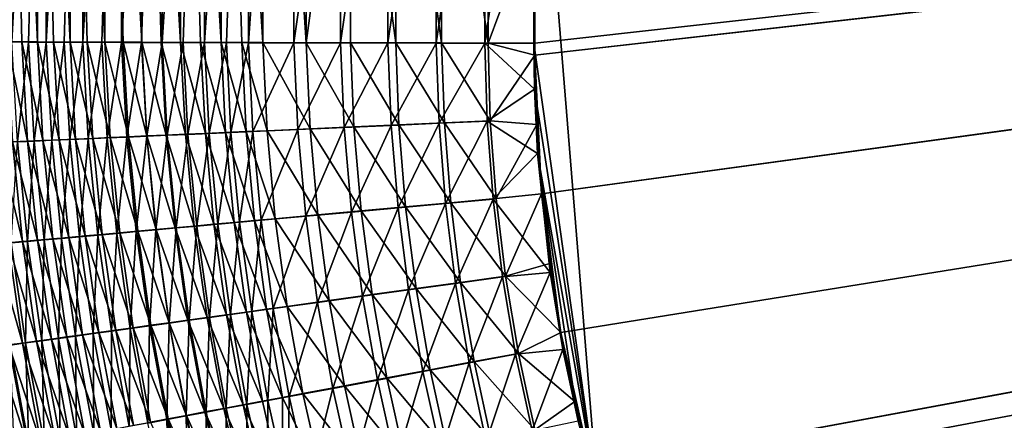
# Model space of a CAD drawing. Header units: metres. Extents: x -901 to 901, y -486 to 401.
# Tile 76 of 256: x -607 to -522, y -121 to -86. Entities that reach past the tile are written whole.
import ezdxf

# ---------------------------------------------------------------- set-up
doc = ezdxf.new("R2010")
doc.units = ezdxf.units.M

msp = doc.modelspace()

# ---------------------------------------------------------------- linework, layer by layer
at = {"layer": 'top0'}
for points in [[(-607.605164, -31.580099, -467.602478), (-607.638245, -88.361198, -467.536865), (-606.356995, -88.366364, -469.088135)], [(-604.991516, -31.580099, -470.660675), (-607.605164, -31.580099, -467.602478), (-605.02417, -88.37149, -470.595337)], [(-605.02417, -88.37149, -470.595337), (-607.605164, -31.580099, -467.602478), (-606.356995, -88.366364, -469.088135)], [(-604.248535, -31.580099, -475.706512), (-605.7854, -88.378922, -474.155121), (-607.237732, -88.373589, -472.62027)], [(-604.248535, -31.580099, -475.706512), (-607.237732, -88.373589, -472.62027), (-607.205383, -31.580099, -472.685181)], [(-604.282104, -88.384193, -475.640198), (-605.7854, -88.378922, -474.155121), (-604.248535, -31.580099, -475.706512)], [(-603.641357, -88.376564, -472.056763), (-604.991516, -31.580099, -470.660675), (-605.02417, -88.37149, -470.595337)], [(-602.177734, -31.580099, -473.535858), (-604.991516, -31.580099, -470.660675), (-602.210022, -88.381584, -473.470764)], [(-604.991516, -31.580099, -470.660675), (-603.641357, -88.376564, -472.056763), (-602.210022, -88.381584, -473.470764)], [(-601.096252, -31.580099, -478.520477), (-602.729614, -88.389412, -477.07373), (-604.282104, -88.384193, -475.640198)], [(-601.096252, -31.580099, -478.520477), (-604.282104, -88.384193, -475.640198), (-604.248535, -31.580099, -475.706512)], [(-601.129761, -88.394554, -478.454132), (-602.729614, -88.389412, -477.07373), (-601.096252, -31.580099, -478.520477)], [(-602.177734, -31.580099, -473.535858), (-602.210022, -88.381584, -473.470764), (-600.731873, -88.386551, -474.835693)], [(-599.176697, -31.580099, -476.214966), (-602.177734, -31.580099, -473.535858), (-599.208496, -88.391449, -476.150055)], [(-599.208496, -88.391449, -476.150055), (-602.177734, -31.580099, -473.535858), (-600.731873, -88.386551, -474.835693)], [(-597.762512, -31.580099, -481.11496), (-599.484192, -88.399628, -479.779846), (-601.129761, -88.394554, -478.454132)], [(-597.762512, -31.580099, -481.11496), (-601.129761, -88.394554, -478.454132), (-601.096252, -31.580099, -478.520477)], [(-597.794922, -88.404617, -481.049316), (-599.484192, -88.399628, -479.779846), (-597.762512, -31.580099, -481.11496)], [(-597.641724, -88.396278, -477.412292), (-599.176697, -31.580099, -476.214966), (-599.208496, -88.391449, -476.150055)], [(-596.002014, -31.580099, -478.685822), (-599.176697, -31.580099, -476.214966), (-596.033325, -88.401031, -478.621033)], [(-599.176697, -31.580099, -476.214966), (-597.641724, -88.396278, -477.412292), (-596.033325, -88.401031, -478.621033)], [(-594.262329, -31.580099, -483.478607), (-596.063843, -88.409531, -482.261169), (-597.794922, -88.404617, -481.049316)], [(-594.262329, -31.580099, -483.478607), (-597.794922, -88.404617, -481.049316), (-597.762512, -31.580099, -481.11496)], [(-594.292908, -88.414345, -483.41394), (-596.063843, -88.409531, -482.261169), (-594.262329, -31.580099, -483.478607)], [(-596.002014, -31.580099, -478.685822), (-596.033325, -88.401031, -478.621033), (-594.385071, -88.405708, -479.774872)], [(-592.668152, -31.580099, -480.937225), (-596.002014, -31.580099, -478.685822), (-592.698853, -88.410294, -480.872498)], [(-592.698853, -88.410294, -480.872498), (-596.002014, -31.580099, -478.685822), (-594.385071, -88.405708, -479.774872)], [(-590.610901, -31.580099, -485.601166), (-592.484131, -88.419067, -484.506409), (-594.292908, -88.414345, -483.41394)], [(-590.610901, -31.580099, -485.601166), (-594.292908, -88.414345, -483.41394), (-594.262329, -31.580099, -483.478607)], [(-590.976624, -88.414787, -481.912659), (-592.668152, -31.580099, -480.937225), (-592.698853, -88.410294, -480.872498)], [(-589.190125, -31.580099, -482.958923), (-592.668152, -31.580099, -480.937225), (-589.220337, -88.419182, -482.894196)], [(-592.668152, -31.580099, -480.937225), (-590.976624, -88.414787, -481.912659), (-589.220337, -88.419182, -482.894196)], [(-590.639526, -88.423683, -485.537262), (-592.484131, -88.419067, -484.506409), (-590.610901, -31.580099, -485.601166)], [(-588.76123, -88.428192, -486.505371), (-590.639526, -88.423683, -485.537262), (-586.824097, -31.580099, -487.473389)], [(-586.824097, -31.580099, -487.473389), (-590.639526, -88.423683, -485.537262), (-590.610901, -31.580099, -485.601166)], [(-589.190125, -31.580099, -482.958923), (-589.220337, -88.419182, -482.894196), (-587.431885, -88.423477, -483.815979)], [(-585.583801, -31.580099, -484.74176), (-589.190125, -31.580099, -482.958923), (-585.613464, -88.427666, -484.676941)], [(-585.613464, -88.427666, -484.676941), (-589.190125, -31.580099, -482.958923), (-587.431885, -88.423477, -483.815979)], [(-586.851379, -88.432594, -487.409637), (-588.76123, -88.428192, -486.505371), (-586.824097, -31.580099, -487.473389)], [(-582.945679, -88.44104, -489.022522), (-586.851379, -88.432594, -487.409637), (-582.91864, -31.580099, -489.086731)], [(-586.851379, -88.432594, -487.409637), (-586.824097, -31.580099, -487.473389), (-582.91864, -31.580099, -489.086731)], [(-581.894714, -88.435707, -486.212646), (-585.583801, -31.580099, -484.74176), (-585.613464, -88.427666, -484.676941)], [(-581.865662, -31.580099, -486.277618), (-585.583801, -31.580099, -484.74176), (-581.894714, -88.435707, -486.212646)], [(-582.945679, -88.44104, -489.022522), (-582.91864, -31.580099, -489.086731), (-578.919067, -60.014584, -490.417419)], [(-578.05957, -60.011723, -487.543182), (-581.865662, -31.580099, -486.277618), (-581.894714, -88.435707, -486.212646)], [(-562.22406, -89.514771, -489.979797), (-63.426933, -32.935684, -500.495117), (-562.227051, -88.468025, -489.982208)], [(-63.426933, -32.935684, -500.495117), (-562.218018, -77.659088, -490.005096), (-562.227051, -88.468025, -489.982208)], [(-63.378803, -33.209328, -500.495422), (-63.426933, -32.935684, -500.495117), (-562.22406, -89.514771, -489.979797)], [(-63.320282, -33.791721, -503.495331), (-556.825012, -127.259506, -492.974121), (-562.270081, -60.027832, -493.031525)], [(-561.627441, -101.444756, -489.961151), (-63.378803, -33.209328, -500.495422), (-562.22406, -89.514771, -489.979797)], [(-63.32428, -33.484169, -500.495697), (-63.378803, -33.209328, -500.495422), (-561.627441, -101.444756, -489.961151)], [(-559.98407, -113.37619, -489.958313), (-63.32428, -33.484169, -500.495697), (-561.627441, -101.444756, -489.961151)], [(-63.32428, -33.484169, -500.495697), (-559.98407, -113.37619, -489.958313), (-557.308044, -125.167229, -489.971375)], [(-63.263184, -33.760246, -500.495972), (-63.32428, -33.484169, -500.495697), (-557.308044, -125.167229, -489.971375)], [(-63.263184, -33.760246, -500.495972), (-557.308044, -125.167229, -489.971375), (-553.594482, -136.830185, -490.000427)], [(-520.393921, -188.45813, -493.390167), (-556.825012, -127.259506, -492.974121), (-63.320282, -33.791721, -503.495331)], [(-63.258526, -33.780186, -500.496002), (-63.263184, -33.760246, -500.495972), (-553.594482, -136.830185, -490.000427)], [(-63.258526, -33.780186, -500.496002), (-553.594482, -136.830185, -490.000427), (-518.588135, -190.194061, -490.413635)], [(-578.940186, -88.448975, -490.368622), (-582.945679, -88.44104, -489.022522), (-578.919067, -60.014584, -490.417419)], [(-581.894714, -88.435707, -486.212646), (-578.080933, -88.443268, -487.494324), (-578.05957, -60.011723, -487.543182)], [(-578.940186, -88.448975, -490.368622), (-578.919067, -60.014584, -490.417419), (-574.828064, -60.018299, -491.49054)], [(-574.853149, -88.456375, -491.441833), (-578.940186, -88.448975, -490.368622), (-574.828064, -60.018299, -491.49054)], [(-578.080933, -88.443268, -487.494324), (-574.189453, -88.45031, -488.516174), (-578.05957, -60.011723, -487.543182)], [(-578.05957, -60.011723, -487.543182), (-574.189453, -88.45031, -488.516174), (-574.164368, -60.015263, -488.564941)], [(-574.853149, -88.456375, -491.441833), (-574.828064, -60.018299, -491.49054), (-570.674622, -60.021729, -492.285919)], [(-570.703064, -88.463188, -492.237244), (-574.853149, -88.456375, -491.441833), (-570.674622, -60.021729, -492.285919)], [(-574.189453, -88.45031, -488.516174), (-570.237976, -88.456802, -489.273529), (-574.164368, -60.015263, -488.564941)], [(-574.164368, -60.015263, -488.564941), (-570.237976, -88.456802, -489.273529), (-570.209656, -60.018528, -489.322266)], [(-570.703064, -88.463188, -492.237244), (-570.674622, -60.021729, -492.285919), (-566.481079, -60.024849, -492.800598)], [(-566.50885, -88.469406, -492.751251), (-570.703064, -88.463188, -492.237244), (-566.481079, -60.024849, -492.800598)], [(-570.237976, -88.456802, -489.273529), (-566.244446, -88.462715, -489.762939), (-570.209656, -60.018528, -489.322266)], [(-566.244446, -88.462715, -489.762939), (-566.216858, -60.0215, -489.812286), (-570.209656, -60.018528, -489.322266)], [(-566.50885, -88.469406, -492.751251), (-566.481079, -60.024849, -492.800598), (-562.270081, -60.027832, -493.031525)], [(-562.28949, -88.474983, -492.981537), (-566.50885, -88.469406, -492.751251), (-562.270081, -60.027832, -493.031525)], [(-562.218018, -77.659088, -490.005096), (-566.216858, -60.0215, -489.812286), (-566.244446, -88.462715, -489.762939)], [(-556.825012, -127.259506, -492.974121), (-562.28949, -88.474983, -492.981537), (-562.270081, -60.027832, -493.031525)], [(-562.227051, -88.468025, -489.982208), (-562.218018, -77.659088, -490.005096), (-566.244446, -88.462715, -489.762939)], [(-605.877991, -96.905945, -469.39093), (-606.356995, -88.366364, -469.088135), (-607.638245, -88.361198, -467.536865)], [(-605.877991, -96.905945, -469.39093), (-607.638245, -88.361198, -467.536865), (-607.15863, -96.961075, -467.859894)], [(-606.743469, -96.959625, -472.918091), (-607.237732, -88.373589, -472.62027), (-605.7854, -88.378922, -474.155121)], [(-606.743469, -96.959625, -472.918091), (-605.7854, -88.378922, -474.155121), (-605.294189, -96.896957, -474.431458)], [(-604.546936, -96.848549, -470.877991), (-606.356995, -88.366364, -469.088135), (-605.877991, -96.905945, -469.39093)], [(-604.546936, -96.848549, -470.877991), (-605.02417, -88.37149, -470.595337), (-606.356995, -88.366364, -469.088135)], [(-605.294189, -96.896957, -474.431458), (-605.7854, -88.378922, -474.155121), (-604.282104, -88.384193, -475.640198)], [(-605.294189, -96.896957, -474.431458), (-604.282104, -88.384193, -475.640198), (-603.79541, -96.832031, -475.894897)], [(-603.167114, -96.788933, -472.318939), (-605.02417, -88.37149, -470.595337), (-604.546936, -96.848549, -470.877991)], [(-603.167114, -96.788933, -472.318939), (-603.641357, -88.376564, -472.056763), (-605.02417, -88.37149, -470.595337)], [(-603.79541, -96.832031, -475.894897), (-604.282104, -88.384193, -475.640198), (-602.729614, -88.389412, -477.07373)], [(-603.79541, -96.832031, -475.894897), (-602.729614, -88.389412, -477.07373), (-602.248901, -96.764931, -477.307037)], [(-601.740051, -96.72718, -473.712372), (-603.641357, -88.376564, -472.056763), (-603.167114, -96.788933, -472.318939)], [(-601.740051, -96.72718, -473.712372), (-602.210022, -88.381584, -473.470764), (-603.641357, -88.376564, -472.056763)], [(-602.248901, -96.764931, -477.307037), (-602.729614, -88.389412, -477.07373), (-601.129761, -88.394554, -478.454132)], [(-602.248901, -96.764931, -477.307037), (-601.129761, -88.394554, -478.454132), (-600.656311, -96.695732, -478.666443)], [(-600.267456, -96.663353, -475.056946), (-602.210022, -88.381584, -473.470764), (-601.740051, -96.72718, -473.712372)], [(-600.267456, -96.663353, -475.056946), (-600.731873, -88.386551, -474.835693), (-602.210022, -88.381584, -473.470764)], [(-600.656311, -96.695732, -478.666443), (-601.129761, -88.394554, -478.454132), (-599.484192, -88.399628, -479.779846)], [(-598.75116, -96.597527, -476.351318), (-600.731873, -88.386551, -474.835693), (-600.267456, -96.663353, -475.056946)], [(-598.75116, -96.597527, -476.351318), (-599.208496, -88.391449, -476.150055), (-600.731873, -88.386551, -474.835693)], [(-600.656311, -96.695732, -478.666443), (-599.484192, -88.399628, -479.779846), (-599.019592, -96.624504, -479.971741)], [(-599.019592, -96.624504, -479.971741), (-599.484192, -88.399628, -479.779846), (-597.794922, -88.404617, -481.049316)], [(-597.192749, -96.529778, -477.594177), (-599.208496, -88.391449, -476.150055), (-598.75116, -96.597527, -476.351318)], [(-597.192749, -96.529778, -477.594177), (-597.641724, -88.396278, -477.412292), (-599.208496, -88.391449, -476.150055)], [(-599.019592, -96.624504, -479.971741), (-597.794922, -88.404617, -481.049316), (-597.340454, -96.551323, -481.221558)], [(-597.340454, -96.551323, -481.221558), (-597.794922, -88.404617, -481.049316), (-596.063843, -88.409531, -482.261169)], [(-595.593933, -96.460167, -478.78421), (-597.641724, -88.396278, -477.412292), (-597.192749, -96.529778, -477.594177)], [(-596.033325, -88.401031, -478.621033), (-597.641724, -88.396278, -477.412292), (-595.593933, -96.460167, -478.78421)], [(-597.340454, -96.551323, -481.221558), (-596.063843, -88.409531, -482.261169), (-595.620728, -96.476257, -482.414459)], [(-595.620728, -96.476257, -482.414459), (-596.063843, -88.409531, -482.261169), (-594.292908, -88.414345, -483.41394)], [(-593.956482, -96.388771, -479.920044), (-594.385071, -88.405708, -479.774872), (-596.033325, -88.401031, -478.621033)], [(-593.956482, -96.388771, -479.920044), (-596.033325, -88.401031, -478.621033), (-595.593933, -96.460167, -478.78421)], [(-595.620728, -96.476257, -482.414459), (-594.292908, -88.414345, -483.41394), (-593.862122, -96.399399, -483.549072)], [(-592.282104, -96.315659, -481.000366), (-594.385071, -88.405708, -479.774872), (-593.956482, -96.388771, -479.920044)], [(-592.282104, -96.315659, -481.000366), (-592.698853, -88.410294, -480.872498), (-594.385071, -88.405708, -479.774872)], [(-593.862122, -96.399399, -483.549072), (-594.292908, -88.414345, -483.41394), (-592.484131, -88.419067, -484.506409)], [(-593.862122, -96.399399, -483.549072), (-592.484131, -88.419067, -484.506409), (-592.066589, -96.320808, -484.624084)], [(-590.572449, -96.240913, -482.023956), (-592.698853, -88.410294, -480.872498), (-592.282104, -96.315659, -481.000366)], [(-590.572449, -96.240913, -482.023956), (-590.976624, -88.414787, -481.912659), (-592.698853, -88.410294, -480.872498)], [(-592.066589, -96.320808, -484.624084), (-592.484131, -88.419067, -484.506409), (-590.639526, -88.423683, -485.537262)], [(-592.066589, -96.320808, -484.624084), (-590.639526, -88.423683, -485.537262), (-590.236023, -96.240585, -485.638397)], [(-588.829468, -96.164604, -482.989746), (-590.976624, -88.414787, -481.912659), (-590.572449, -96.240913, -482.023956)], [(-588.829468, -96.164604, -482.989746), (-589.220337, -88.419182, -482.894196), (-590.976624, -88.414787, -481.912659)], [(-590.236023, -96.240585, -485.638397), (-590.639526, -88.423683, -485.537262), (-588.76123, -88.428192, -486.505371)], [(-590.236023, -96.240585, -485.638397), (-588.76123, -88.428192, -486.505371), (-588.372498, -96.158806, -486.591064)], [(-587.055115, -96.086823, -483.896851), (-589.220337, -88.419182, -482.894196), (-588.829468, -96.164604, -482.989746)], [(-587.055115, -96.086823, -483.896851), (-587.431885, -88.423477, -483.815979), (-589.220337, -88.419182, -482.894196)], [(-588.372498, -96.158806, -486.591064), (-588.76123, -88.428192, -486.505371), (-586.851379, -88.432594, -487.409637)], [(-588.372498, -96.158806, -486.591064), (-586.851379, -88.432594, -487.409637), (-586.478088, -96.075562, -487.48111)], [(-585.251343, -96.007637, -484.744293), (-587.431885, -88.423477, -483.815979), (-587.055115, -96.086823, -483.896851)], [(-585.251343, -96.007637, -484.744293), (-585.613464, -88.427666, -484.676941), (-587.431885, -88.423477, -483.815979)], [(-586.478088, -96.075562, -487.48111), (-586.851379, -88.432594, -487.409637), (-582.945679, -88.44104, -489.022522)], [(-586.478088, -96.075562, -487.48111), (-582.945679, -88.44104, -489.022522), (-582.604614, -95.905014, -489.069244)], [(-581.563232, -95.845436, -486.256439), (-585.613464, -88.427666, -484.676941), (-585.251343, -96.007637, -484.744293)], [(-581.563232, -95.845436, -486.256439), (-581.894714, -88.435707, -486.212646), (-585.613464, -88.427666, -484.676941)], [(-582.604614, -95.905014, -489.069244), (-582.945679, -88.44104, -489.022522), (-578.940186, -88.448975, -490.368622)], [(-582.604614, -95.905014, -489.069244), (-578.940186, -88.448975, -490.368622), (-578.632019, -95.72966, -490.394928)], [(-577.780701, -95.67865, -487.518707), (-581.894714, -88.435707, -486.212646), (-581.563232, -95.845436, -486.256439)], [(-577.780701, -95.67865, -487.518707), (-578.080933, -88.443268, -487.494324), (-581.894714, -88.435707, -486.212646)], [(-578.632019, -95.72966, -490.394928), (-578.940186, -88.448975, -490.368622), (-574.853149, -88.456375, -491.441833)], [(-578.632019, -95.72966, -490.394928), (-574.853149, -88.456375, -491.441833), (-574.577515, -95.550224, -491.45108)], [(-573.920227, -95.50798, -488.524353), (-578.080933, -88.443268, -487.494324), (-577.780701, -95.67865, -487.518707)], [(-574.189453, -88.45031, -488.516174), (-578.080933, -88.443268, -487.494324), (-573.920227, -95.50798, -488.524353)], [(-574.577515, -95.550224, -491.45108), (-574.853149, -88.456375, -491.441833), (-570.703064, -88.463188, -492.237244)], [(-574.577515, -95.550224, -491.45108), (-570.703064, -88.463188, -492.237244), (-570.462097, -95.367599, -492.233978)], [(-570.237976, -88.456802, -489.273529), (-574.189453, -88.45031, -488.516174), (-570.001709, -95.33429, -489.269806)], [(-574.189453, -88.45031, -488.516174), (-573.920227, -95.50798, -488.524353), (-570.001709, -95.33429, -489.269806)], [(-570.462097, -95.367599, -492.233978), (-570.703064, -88.463188, -492.237244), (-566.50885, -88.469406, -492.751251)], [(-570.462097, -95.367599, -492.233978), (-566.50885, -88.469406, -492.751251), (-566.307678, -95.182732, -492.740753)], [(-566.244446, -88.462715, -489.762939), (-570.237976, -88.456802, -489.273529), (-566.046021, -95.158463, -489.752319)], [(-570.237976, -88.456802, -489.273529), (-570.001709, -95.33429, -489.269806), (-566.046021, -95.158463, -489.752319)], [(-566.307678, -95.182732, -492.740753), (-566.50885, -88.469406, -492.751251), (-562.236694, -92.425606, -492.973175)], [(-566.50885, -88.469406, -492.751251), (-562.28949, -88.474983, -492.981537), (-562.236694, -92.425606, -492.973175)], [(-566.046021, -95.158463, -489.752319), (-562.22406, -89.514771, -489.979797), (-566.244446, -88.462715, -489.762939)], [(-562.22406, -89.514771, -489.979797), (-562.227051, -88.468025, -489.982208), (-566.244446, -88.462715, -489.762939)], [(-556.825012, -127.259506, -492.974121), (-562.236694, -92.425606, -492.973175), (-562.28949, -88.474983, -492.981537)], [(-562.055115, -95.482971, -489.968506), (-562.22406, -89.514771, -489.979797), (-566.046021, -95.158463, -489.752319)], [(-562.22406, -89.514771, -489.979797), (-562.055115, -95.482971, -489.968506), (-561.627441, -101.444756, -489.961151)], [(-566.307678, -95.182732, -492.740753), (-562.236694, -92.425606, -492.973175), (-561.972778, -97.965874, -492.964294)], [(-561.972778, -97.965874, -492.964294), (-562.236694, -92.425606, -492.973175), (-556.825012, -127.259506, -492.974121)], [(-581.931702, -103.360077, -489.114227), (-582.604614, -95.905014, -489.069244), (-578.632019, -95.72966, -490.394928)], [(-581.931702, -103.360077, -489.114227), (-578.632019, -95.72966, -490.394928), (-577.998779, -103.002541, -490.421295)], [(-577.156982, -102.906563, -487.543427), (-577.780701, -95.67865, -487.518707), (-581.563232, -95.845436, -486.256439)], [(-577.998779, -103.002541, -490.421295), (-578.632019, -95.72966, -490.394928), (-574.577515, -95.550224, -491.45108)], [(-577.998779, -103.002541, -490.421295), (-574.577515, -95.550224, -491.45108), (-573.985962, -102.637505, -491.462769)], [(-573.336121, -102.559364, -488.535065), (-573.920227, -95.50798, -488.524353), (-577.780701, -95.67865, -487.518707)], [(-573.336121, -102.559364, -488.535065), (-577.780701, -95.67865, -487.518707), (-577.156982, -102.906563, -487.543427)], [(-573.985962, -102.637505, -491.462769), (-574.577515, -95.550224, -491.45108), (-570.462097, -95.367599, -492.233978)], [(-573.985962, -102.637505, -491.462769), (-570.462097, -95.367599, -492.233978), (-569.913696, -102.266769, -492.234924)], [(-570.001709, -95.33429, -489.269806), (-573.920227, -95.50798, -488.524353), (-569.458679, -102.206757, -489.270294)], [(-569.458679, -102.206757, -489.270294), (-573.920227, -95.50798, -488.524353), (-573.336121, -102.559364, -488.535065)], [(-569.913696, -102.266769, -492.234924), (-570.462097, -95.367599, -492.233978), (-566.307678, -95.182732, -492.740753)], [(-566.046021, -95.158463, -489.752319), (-570.001709, -95.33429, -489.269806), (-565.544922, -101.850533, -489.74646)], [(-570.001709, -95.33429, -489.269806), (-569.458679, -102.206757, -489.270294), (-565.544922, -101.850533, -489.74646)], [(-569.913696, -102.266769, -492.234924), (-566.307678, -95.182732, -492.740753), (-565.803345, -101.892227, -492.735016)], [(-565.803345, -101.892227, -492.735016), (-566.307678, -95.182732, -492.740753), (-561.972778, -97.965874, -492.964294)], [(-565.544922, -101.850533, -489.74646), (-562.055115, -95.482971, -489.968506), (-566.046021, -95.158463, -489.752319)], [(-561.627441, -101.444756, -489.961151), (-562.055115, -95.482971, -489.968506), (-565.544922, -101.850533, -489.74646)], [(-597.942749, -104.791931, -476.530182), (-598.75116, -96.597527, -476.351318), (-600.267456, -96.663353, -475.056946)], [(-598.203491, -104.837318, -480.142578), (-599.019592, -96.624504, -479.971741), (-597.340454, -96.551323, -481.221558)], [(-596.395203, -104.651718, -477.756256), (-597.192749, -96.529778, -477.594177), (-598.75116, -96.597527, -476.351318)], [(-596.395203, -104.651718, -477.756256), (-598.75116, -96.597527, -476.351318), (-597.942749, -104.791931, -476.530182)], [(-598.203491, -104.837318, -480.142578), (-597.340454, -96.551323, -481.221558), (-596.536804, -104.686134, -481.375366)], [(-596.536804, -104.686134, -481.375366), (-597.340454, -96.551323, -481.221558), (-595.620728, -96.476257, -482.414459)], [(-594.808228, -104.507912, -478.930115), (-595.593933, -96.460167, -478.78421), (-597.192749, -96.529778, -477.594177)], [(-594.808228, -104.507912, -478.930115), (-597.192749, -96.529778, -477.594177), (-596.395203, -104.651718, -477.756256)], [(-596.536804, -104.686134, -481.375366), (-595.620728, -96.476257, -482.414459), (-594.830444, -104.531326, -482.551971)], [(-594.830444, -104.531326, -482.551971), (-595.620728, -96.476257, -482.414459), (-593.862122, -96.399399, -483.549072)], [(-593.183472, -104.360664, -480.050446), (-593.956482, -96.388771, -479.920044), (-595.593933, -96.460167, -478.78421)], [(-593.183472, -104.360664, -480.050446), (-595.593933, -96.460167, -478.78421), (-594.808228, -104.507912, -478.930115)], [(-594.830444, -104.531326, -482.551971), (-593.862122, -96.399399, -483.549072), (-593.086182, -104.373055, -483.67099)], [(-591.522705, -104.210114, -481.115936), (-592.282104, -96.315659, -481.000366), (-593.956482, -96.388771, -479.920044)], [(-593.956482, -96.388771, -479.920044), (-593.183472, -104.360664, -480.050446), (-591.522705, -104.210114, -481.115936)], [(-593.086182, -104.373055, -483.67099), (-593.862122, -96.399399, -483.549072), (-592.066589, -96.320808, -484.624084)], [(-593.086182, -104.373055, -483.67099), (-592.066589, -96.320808, -484.624084), (-591.305847, -104.211472, -484.73111)], [(-589.827515, -104.056427, -482.125366), (-590.572449, -96.240913, -482.023956), (-592.282104, -96.315659, -481.000366)], [(-589.827515, -104.056427, -482.125366), (-592.282104, -96.315659, -481.000366), (-591.522705, -104.210114, -481.115936)], [(-591.305847, -104.211472, -484.73111), (-592.066589, -96.320808, -484.624084), (-590.236023, -96.240585, -485.638397)], [(-591.305847, -104.211472, -484.73111), (-590.236023, -96.240585, -485.638397), (-589.491333, -104.046753, -485.731354)], [(-588.099792, -103.899757, -483.077789), (-588.829468, -96.164604, -482.989746), (-590.572449, -96.240913, -482.023956)], [(-588.099792, -103.899757, -483.077789), (-590.572449, -96.240913, -482.023956), (-589.827515, -104.056427, -482.125366)], [(-589.491333, -104.046753, -485.731354), (-590.236023, -96.240585, -485.638397), (-588.372498, -96.158806, -486.591064)], [(-589.491333, -104.046753, -485.731354), (-588.372498, -96.158806, -486.591064), (-587.644653, -103.879082, -486.670746)], [(-586.341492, -103.740273, -483.972229), (-587.055115, -96.086823, -483.896851), (-588.829468, -96.164604, -482.989746)], [(-586.341492, -103.740273, -483.972229), (-588.829468, -96.164604, -482.989746), (-588.099792, -103.899757, -483.077789)], [(-587.644653, -103.879082, -486.670746), (-588.372498, -96.158806, -486.591064), (-586.478088, -96.075562, -487.48111)], [(-587.644653, -103.879082, -486.670746), (-586.478088, -96.075562, -487.48111), (-585.767822, -103.708626, -487.54834)], [(-584.554443, -103.57814, -484.807861), (-585.251343, -96.007637, -484.744293), (-587.055115, -96.086823, -483.896851)], [(-584.554443, -103.57814, -484.807861), (-587.055115, -96.086823, -483.896851), (-586.341492, -103.740273, -483.972229)], [(-585.767822, -103.708626, -487.54834), (-586.478088, -96.075562, -487.48111), (-582.604614, -95.905014, -489.069244)], [(-585.767822, -103.708626, -487.54834), (-582.604614, -95.905014, -489.069244), (-581.931702, -103.360077, -489.114227)], [(-580.901794, -103.246628, -486.298828), (-581.563232, -95.845436, -486.256439), (-585.251343, -96.007637, -484.744293)], [(-580.901794, -103.246628, -486.298828), (-585.251343, -96.007637, -484.744293), (-584.554443, -103.57814, -484.807861)], [(-577.156982, -102.906563, -487.543427), (-581.563232, -95.845436, -486.256439), (-580.901794, -103.246628, -486.298828)], [(-606.307434, -105.549644, -468.149872), (-607.15863, -96.961075, -467.859894), (-608.387512, -97.013863, -466.286987)], [(-606.307434, -105.549644, -468.149872), (-608.387512, -97.013863, -466.286987), (-607.533142, -105.660675, -466.596863)], [(-607.273376, -105.659767, -471.641022), (-606.743469, -96.959625, -472.918091), (-605.881226, -105.533539, -473.182587)], [(-605.031067, -105.434029, -469.661346), (-605.877991, -96.905945, -469.39093), (-607.15863, -96.961075, -467.859894)], [(-605.031067, -105.434029, -469.661346), (-607.15863, -96.961075, -467.859894), (-606.307434, -105.549644, -468.149872)], [(-605.881226, -105.533539, -473.182587), (-606.743469, -96.959625, -472.918091), (-605.294189, -96.896957, -474.431458)], [(-605.881226, -105.533539, -473.182587), (-605.294189, -96.896957, -474.431458), (-604.438965, -105.402771, -474.676178)], [(-603.705566, -105.313957, -471.129181), (-604.546936, -96.848549, -470.877991), (-605.877991, -96.905945, -469.39093)], [(-603.705566, -105.313957, -471.129181), (-605.877991, -96.905945, -469.39093), (-605.031067, -105.434029, -469.661346)], [(-604.438965, -105.402771, -474.676178), (-605.294189, -96.896957, -474.431458), (-603.79541, -96.832031, -475.894897)], [(-602.332275, -105.189568, -472.551331), (-603.167114, -96.788933, -472.318939), (-604.546936, -96.848549, -470.877991)], [(-602.332275, -105.189568, -472.551331), (-604.546936, -96.848549, -470.877991), (-603.705566, -105.313957, -471.129181)], [(-604.438965, -105.402771, -474.676178), (-603.79541, -96.832031, -475.894897), (-602.948303, -105.267609, -476.120331)], [(-602.948303, -105.267609, -476.120331), (-603.79541, -96.832031, -475.894897), (-602.248901, -96.764931, -477.307037)], [(-600.912964, -105.061005, -473.926422), (-601.740051, -96.72718, -473.712372), (-603.167114, -96.788933, -472.318939)], [(-600.912964, -105.061005, -473.926422), (-603.167114, -96.788933, -472.318939), (-602.332275, -105.189568, -472.551331)], [(-602.948303, -105.267609, -476.120331), (-602.248901, -96.764931, -477.307037), (-601.411011, -105.128212, -477.513702)], [(-601.411011, -105.128212, -477.513702), (-602.248901, -96.764931, -477.307037), (-600.656311, -96.695732, -478.666443)], [(-599.449219, -104.928406, -475.253113), (-600.267456, -96.663353, -475.056946), (-601.740051, -96.72718, -473.712372)], [(-599.449219, -104.928406, -475.253113), (-601.740051, -96.72718, -473.712372), (-600.912964, -105.061005, -473.926422)], [(-601.411011, -105.128212, -477.513702), (-600.656311, -96.695732, -478.666443), (-599.828857, -104.984734, -478.854889)], [(-599.828857, -104.984734, -478.854889), (-600.656311, -96.695732, -478.666443), (-599.019592, -96.624504, -479.971741)], [(-597.942749, -104.791931, -476.530182), (-600.267456, -96.663353, -475.056946), (-599.449219, -104.928406, -475.253113)], [(-599.828857, -104.984734, -478.854889), (-599.019592, -96.624504, -479.971741), (-598.203491, -104.837318, -480.142578)], [(-565.803345, -101.892227, -492.735016), (-561.972778, -97.965874, -492.964294), (-560.899475, -108.205521, -492.956787)], [(-558.471985, -120.990623, -492.963776), (-561.972778, -97.965874, -492.964294), (-556.825012, -127.259506, -492.974121)], [(-558.471985, -120.990623, -492.963776), (-559.796997, -114.818901, -492.958099), (-561.972778, -97.965874, -492.964294)], [(-559.796997, -114.818901, -492.958099), (-560.899475, -108.205521, -492.956787), (-561.972778, -97.965874, -492.964294)], [(-564.736084, -108.523003, -489.745026), (-561.627441, -101.444756, -489.961151), (-565.544922, -101.850533, -489.74646)], [(-560.936829, -107.419487, -489.957733), (-561.627441, -101.444756, -489.961151), (-564.736084, -108.523003, -489.745026)], [(-561.627441, -101.444756, -489.961151), (-560.936829, -107.419487, -489.957733), (-559.98407, -113.37619, -489.958313)], [(-573.076782, -109.701927, -491.476532), (-573.985962, -102.637505, -491.462769), (-569.913696, -102.266769, -492.234924)], [(-568.603699, -109.058136, -489.274384), (-569.458679, -102.206757, -489.270294), (-573.336121, -102.559364, -488.535065)], [(-573.076782, -109.701927, -491.476532), (-569.913696, -102.266769, -492.234924), (-569.052185, -109.144585, -492.239441)], [(-569.052185, -109.144585, -492.239441), (-569.913696, -102.266769, -492.234924), (-565.803345, -101.892227, -492.735016)], [(-565.544922, -101.850533, -489.74646), (-569.458679, -102.206757, -489.270294), (-564.736084, -108.523003, -489.745026)], [(-564.736084, -108.523003, -489.745026), (-569.458679, -102.206757, -489.270294), (-568.603699, -109.058136, -489.274384)], [(-569.052185, -109.144585, -492.239441), (-565.803345, -101.892227, -492.735016), (-564.990417, -108.581947, -492.733704)], [(-564.990417, -108.581947, -492.733704), (-565.803345, -101.892227, -492.735016), (-560.899475, -108.205521, -492.956787)], [(-584.725952, -111.314888, -487.609985), (-585.767822, -103.708626, -487.54834), (-581.931702, -103.360077, -489.114227)], [(-584.725952, -111.314888, -487.609985), (-581.931702, -103.360077, -489.114227), (-580.931824, -110.789551, -489.156708)], [(-579.915283, -110.622688, -486.339081), (-580.901794, -103.246628, -486.298828), (-584.554443, -103.57814, -484.807861)], [(-580.931824, -110.789551, -489.156708), (-581.931702, -103.360077, -489.114227), (-577.998779, -103.002541, -490.421295)], [(-580.931824, -110.789551, -489.156708), (-577.998779, -103.002541, -490.421295), (-577.043335, -110.251152, -490.447784)], [(-576.212708, -110.110603, -487.56842), (-577.156982, -102.906563, -487.543427), (-580.901794, -103.246628, -486.298828)], [(-576.212708, -110.110603, -487.56842), (-580.901794, -103.246628, -486.298828), (-579.915283, -110.622688, -486.339081)], [(-577.043335, -110.251152, -490.447784), (-577.998779, -103.002541, -490.421295), (-573.985962, -102.637505, -491.462769)], [(-572.435852, -109.588226, -488.548004), (-573.336121, -102.559364, -488.535065), (-577.156982, -102.906563, -487.543427)], [(-572.435852, -109.588226, -488.548004), (-577.156982, -102.906563, -487.543427), (-576.212708, -110.110603, -487.56842)], [(-577.043335, -110.251152, -490.447784), (-573.985962, -102.637505, -491.462769), (-573.076782, -109.701927, -491.476532)], [(-568.603699, -109.058136, -489.274384), (-573.336121, -102.559364, -488.535065), (-572.435852, -109.588226, -488.548004)], [(-593.183472, -104.360664, -480.050446), (-590.424072, -112.076355, -481.219116), (-591.522705, -104.210114, -481.115936)], [(-591.968445, -112.317894, -483.779602), (-593.086182, -104.373055, -483.67099), (-591.305847, -104.211472, -484.73111)], [(-591.968445, -112.317894, -483.779602), (-591.305847, -104.211472, -484.73111), (-590.205872, -112.073761, -484.826965)], [(-588.745789, -111.844147, -482.2164), (-589.827515, -104.056427, -482.125366), (-591.522705, -104.210114, -481.115936)], [(-591.522705, -104.210114, -481.115936), (-590.424072, -112.076355, -481.219116), (-588.745789, -111.844147, -482.2164)], [(-590.205872, -112.073761, -484.826965), (-591.305847, -104.211472, -484.73111), (-589.491333, -104.046753, -485.731354)], [(-590.205872, -112.073761, -484.826965), (-589.491333, -104.046753, -485.731354), (-588.409973, -111.825043, -485.815125)], [(-587.035767, -111.607582, -483.157288), (-588.099792, -103.899757, -483.077789), (-589.827515, -104.056427, -482.125366)], [(-587.035767, -111.607582, -483.157288), (-589.827515, -104.056427, -482.125366), (-588.745789, -111.844147, -482.2164)], [(-588.409973, -111.825043, -485.815125), (-589.491333, -104.046753, -485.731354), (-587.644653, -103.879082, -486.670746)], [(-588.409973, -111.825043, -485.815125), (-587.644653, -103.879082, -486.670746), (-586.582703, -111.571999, -486.743103)], [(-585.295837, -111.366898, -484.040894), (-586.341492, -103.740273, -483.972229), (-588.099792, -103.899757, -483.077789)], [(-585.295837, -111.366898, -484.040894), (-588.099792, -103.899757, -483.077789), (-587.035767, -111.607582, -483.157288)], [(-586.582703, -111.571999, -486.743103), (-587.644653, -103.879082, -486.670746), (-585.767822, -103.708626, -487.54834)], [(-586.582703, -111.571999, -486.743103), (-585.767822, -103.708626, -487.54834), (-584.725952, -111.314888, -487.609985)], [(-583.527893, -111.122353, -484.866333), (-584.554443, -103.57814, -484.807861), (-586.341492, -103.740273, -483.972229)], [(-583.527893, -111.122353, -484.866333), (-586.341492, -103.740273, -483.972229), (-585.295837, -111.366898, -484.040894)], [(-579.915283, -110.622688, -486.339081), (-584.554443, -103.57814, -484.807861), (-583.527893, -111.122353, -484.866333)], [(-599.73114, -113.364861, -474.114227), (-600.912964, -105.061005, -473.926422), (-602.332275, -105.189568, -472.551331)], [(-600.217896, -113.46106, -477.695129), (-601.411011, -105.128212, -477.513702), (-599.828857, -104.984734, -478.854889)], [(-598.278931, -113.163689, -475.425598), (-599.449219, -104.928406, -475.253113), (-600.912964, -105.061005, -473.926422)], [(-598.278931, -113.163689, -475.425598), (-600.912964, -105.061005, -473.926422), (-599.73114, -113.364861, -474.114227)], [(-600.217896, -113.46106, -477.695129), (-599.828857, -104.984734, -478.854889), (-598.648865, -113.243538, -479.020691)], [(-598.648865, -113.243538, -479.020691), (-599.828857, -104.984734, -478.854889), (-598.203491, -104.837318, -480.142578)], [(-596.784973, -112.956779, -476.687744), (-597.942749, -104.791931, -476.530182), (-599.449219, -104.928406, -475.253113)], [(-596.784973, -112.956779, -476.687744), (-599.449219, -104.928406, -475.253113), (-598.278931, -113.163689, -475.425598)], [(-598.648865, -113.243538, -479.020691), (-598.203491, -104.837318, -480.142578), (-597.037659, -113.020226, -480.293213)], [(-597.037659, -113.020226, -480.293213), (-598.203491, -104.837318, -480.142578), (-596.536804, -104.686134, -481.375366)], [(-595.250854, -112.744377, -477.899445), (-596.395203, -104.651718, -477.756256), (-597.942749, -104.791931, -476.530182)], [(-595.250854, -112.744377, -477.899445), (-597.942749, -104.791931, -476.530182), (-596.784973, -112.956779, -476.687744)], [(-597.037659, -113.020226, -480.293213), (-596.536804, -104.686134, -481.375366), (-595.386047, -112.791359, -481.511444)], [(-595.386047, -112.791359, -481.511444), (-596.536804, -104.686134, -481.375366), (-594.830444, -104.531326, -482.551971)], [(-593.678223, -112.526688, -479.059418), (-594.808228, -104.507912, -478.930115), (-596.395203, -104.651718, -477.756256)], [(-593.678223, -112.526688, -479.059418), (-596.395203, -104.651718, -477.756256), (-595.250854, -112.744377, -477.899445)], [(-595.386047, -112.791359, -481.511444), (-594.830444, -104.531326, -482.551971), (-593.69574, -112.557167, -482.674011)], [(-593.69574, -112.557167, -482.674011), (-594.830444, -104.531326, -482.551971), (-593.086182, -104.373055, -483.67099)], [(-592.068787, -112.30394, -480.166382), (-593.183472, -104.360664, -480.050446), (-594.808228, -104.507912, -478.930115)], [(-592.068787, -112.30394, -480.166382), (-594.808228, -104.507912, -478.930115), (-593.678223, -112.526688, -479.059418)], [(-593.69574, -112.557167, -482.674011), (-593.086182, -104.373055, -483.67099), (-591.968445, -112.317894, -483.779602)], [(-590.424072, -112.076355, -481.219116), (-593.183472, -104.360664, -480.050446), (-592.068787, -112.30394, -480.166382)], [(-606.309875, -114.277267, -466.866974), (-607.533142, -105.660675, -466.596863), (-608.706848, -105.767006, -465.004425)], [(-607.478638, -114.439621, -465.29184), (-606.309875, -114.277267, -466.866974), (-608.706848, -105.767006, -465.004425)], [(-605.09021, -114.107948, -468.402924), (-606.307434, -105.549644, -468.149872), (-607.533142, -105.660675, -466.596863)], [(-607.533142, -105.660675, -466.596863), (-606.309875, -114.277267, -466.866974), (-605.09021, -114.107948, -468.402924)], [(-607.371338, -114.453789, -470.319763), (-607.273376, -105.659767, -471.641022), (-606.038391, -114.268654, -471.889496)], [(-606.038391, -114.268654, -471.889496), (-607.273376, -105.659767, -471.641022), (-605.881226, -105.533539, -473.182587)], [(-603.821045, -113.931847, -469.897583), (-605.031067, -105.434029, -469.661346), (-606.307434, -105.549644, -468.149872)], [(-603.821045, -113.931847, -469.897583), (-606.307434, -105.549644, -468.149872), (-605.09021, -114.107948, -468.402924)], [(-606.038391, -114.268654, -471.889496), (-605.881226, -105.533539, -473.182587), (-604.655029, -114.076591, -473.413696)], [(-604.655029, -114.076591, -473.413696), (-605.881226, -105.533539, -473.182587), (-604.438965, -105.402771, -474.676178)], [(-602.503845, -113.749161, -471.348907), (-603.705566, -105.313957, -471.129181), (-605.031067, -105.434029, -469.661346)], [(-602.503845, -113.749161, -471.348907), (-605.031067, -105.434029, -469.661346), (-603.821045, -113.931847, -469.897583)], [(-604.655029, -114.076591, -473.413696), (-604.438965, -105.402771, -474.676178), (-603.222656, -113.877823, -474.89032)], [(-603.222656, -113.877823, -474.89032), (-604.438965, -105.402771, -474.676178), (-602.948303, -105.267609, -476.120331)], [(-601.140015, -113.560097, -472.754913), (-602.332275, -105.189568, -472.551331), (-603.705566, -105.313957, -471.129181)], [(-601.140015, -113.560097, -472.754913), (-603.705566, -105.313957, -471.129181), (-602.503845, -113.749161, -471.348907)], [(-603.222656, -113.877823, -474.89032), (-602.948303, -105.267609, -476.120331), (-601.743042, -113.672569, -476.317902)], [(-601.743042, -113.672569, -476.317902), (-602.948303, -105.267609, -476.120331), (-601.411011, -105.128212, -477.513702)], [(-599.73114, -113.364861, -474.114227), (-602.332275, -105.189568, -472.551331), (-601.140015, -113.560097, -472.754913)], [(-601.743042, -113.672569, -476.317902), (-601.411011, -105.128212, -477.513702), (-600.217896, -113.46106, -477.695129)], [(-559.98407, -113.37619, -489.958313), (-560.936829, -107.419487, -489.957733), (-564.736084, -108.523003, -489.745026)], [(-563.871399, -115.235939, -492.736786), (-564.990417, -108.581947, -492.733704), (-560.899475, -108.205521, -492.956787)], [(-563.871399, -115.235939, -492.736786), (-560.899475, -108.205521, -492.956787), (-559.796997, -114.818901, -492.958099)], [(-571.852844, -116.727226, -491.492432), (-573.076782, -109.701927, -491.476532), (-569.052185, -109.144585, -492.239441)], [(-567.439453, -115.872353, -489.282074), (-568.603699, -109.058136, -489.274384), (-572.435852, -109.588226, -488.548004)], [(-571.852844, -116.727226, -491.492432), (-569.052185, -109.144585, -492.239441), (-567.88031, -115.984955, -492.247467)], [(-567.88031, -115.984955, -492.247467), (-569.052185, -109.144585, -492.239441), (-564.990417, -108.581947, -492.733704)], [(-563.622192, -115.159958, -489.748016), (-564.736084, -108.523003, -489.745026), (-568.603699, -109.058136, -489.274384)], [(-563.622192, -115.159958, -489.748016), (-568.603699, -109.058136, -489.274384), (-567.439453, -115.872353, -489.282074)], [(-567.88031, -115.984955, -492.247467), (-564.990417, -108.581947, -492.733704), (-563.871399, -115.235939, -492.736786)], [(-559.98407, -113.37619, -489.958313), (-564.736084, -108.523003, -489.745026), (-563.622192, -115.159958, -489.748016)], [(-574.950684, -117.274353, -487.593719), (-576.212708, -110.110603, -487.56842), (-579.915283, -110.622688, -486.339081)], [(-575.768616, -117.459023, -490.474335), (-577.043335, -110.251152, -490.447784), (-573.076782, -109.701927, -491.476532)], [(-571.222107, -116.578331, -488.563141), (-572.435852, -109.588226, -488.548004), (-576.212708, -110.110603, -487.56842)], [(-571.222107, -116.578331, -488.563141), (-576.212708, -110.110603, -487.56842), (-574.950684, -117.274353, -487.593719)], [(-575.768616, -117.459023, -490.474335), (-573.076782, -109.701927, -491.476532), (-571.852844, -116.727226, -491.492432)], [(-567.439453, -115.872353, -489.282074), (-572.435852, -109.588226, -488.548004), (-571.222107, -116.578331, -488.563141)], [(-583.355469, -118.877457, -487.666016), (-584.725952, -111.314888, -487.609985), (-580.931824, -110.789551, -489.156708)], [(-578.606689, -117.957001, -486.377167), (-579.915283, -110.622688, -486.339081), (-583.527893, -111.122353, -484.866333)], [(-583.355469, -118.877457, -487.666016), (-580.931824, -110.789551, -489.156708), (-579.608154, -118.176758, -489.196686)], [(-579.608154, -118.176758, -489.196686), (-580.931824, -110.789551, -489.156708), (-577.043335, -110.251152, -490.447784)], [(-574.950684, -117.274353, -487.593719), (-579.915283, -110.622688, -486.339081), (-578.606689, -117.957001, -486.377167)], [(-579.608154, -118.176758, -489.196686), (-577.043335, -110.251152, -490.447784), (-575.768616, -117.459023, -490.474335)], [(-590.424072, -112.076355, -481.219116), (-587.330627, -119.586914, -482.297028), (-588.745789, -111.844147, -482.2164)], [(-588.770081, -119.890427, -484.911652), (-590.205872, -112.073761, -484.826965), (-588.409973, -111.825043, -485.815125)], [(-588.770081, -119.890427, -484.911652), (-588.409973, -111.825043, -485.815125), (-586.995239, -119.558319, -485.889679)], [(-585.640686, -119.271034, -483.228271), (-587.035767, -111.607582, -483.157288), (-588.745789, -111.844147, -482.2164)], [(-588.745789, -111.844147, -482.2164), (-587.330627, -119.586914, -482.297028), (-585.640686, -119.271034, -483.228271)], [(-586.995239, -119.558319, -485.889679), (-588.409973, -111.825043, -485.815125), (-586.582703, -111.571999, -486.743103)], [(-583.921448, -118.949768, -484.102783), (-585.295837, -111.366898, -484.040894), (-587.035767, -111.607582, -483.157288)], [(-583.921448, -118.949768, -484.102783), (-587.035767, -111.607582, -483.157288), (-585.640686, -119.271034, -483.228271)], [(-586.995239, -119.558319, -485.889679), (-586.582703, -111.571999, -486.743103), (-585.189697, -119.220543, -486.808105)], [(-585.189697, -119.220543, -486.808105), (-586.582703, -111.571999, -486.743103), (-584.725952, -111.314888, -487.609985)], [(-582.174866, -118.623451, -484.919708), (-583.527893, -111.122353, -484.866333), (-585.295837, -111.366898, -484.040894)], [(-582.174866, -118.623451, -484.919708), (-585.295837, -111.366898, -484.040894), (-583.921448, -118.949768, -484.102783)], [(-585.189697, -119.220543, -486.808105), (-584.725952, -111.314888, -487.609985), (-583.355469, -118.877457, -487.666016)], [(-578.606689, -117.957001, -486.377167), (-583.527893, -111.122353, -484.866333), (-582.174866, -118.623451, -484.919708)], [(-593.891785, -120.849297, -481.629761), (-595.386047, -112.791359, -481.511444), (-593.69574, -112.557167, -482.674011)], [(-592.20752, -120.498924, -479.172028), (-593.678223, -112.526688, -479.059418), (-595.250854, -112.744377, -477.899445)], [(-593.891785, -120.849297, -481.629761), (-593.69574, -112.557167, -482.674011), (-592.220154, -120.53624, -482.780579)], [(-592.220154, -120.53624, -482.780579), (-593.69574, -112.557167, -482.674011), (-591.968445, -112.317894, -483.779602)], [(-590.615784, -120.201172, -480.267853), (-592.068787, -112.30394, -480.166382), (-593.678223, -112.526688, -479.059418)], [(-590.615784, -120.201172, -480.267853), (-593.678223, -112.526688, -479.059418), (-592.20752, -120.498924, -479.172028)], [(-592.220154, -120.53624, -482.780579), (-591.968445, -112.317894, -483.779602), (-590.512329, -120.216515, -483.874969)], [(-588.989624, -119.897064, -481.309906), (-590.424072, -112.076355, -481.219116), (-592.068787, -112.30394, -480.166382)], [(-588.989624, -119.897064, -481.309906), (-592.068787, -112.30394, -480.166382), (-590.615784, -120.201172, -480.267853)], [(-590.512329, -120.216515, -483.874969), (-591.968445, -112.317894, -483.779602), (-590.205872, -112.073761, -484.826965)], [(-590.512329, -120.216515, -483.874969), (-590.205872, -112.073761, -484.826965), (-588.770081, -119.890427, -484.911652)], [(-587.330627, -119.586914, -482.297028), (-590.424072, -112.076355, -481.219116), (-588.989624, -119.897064, -481.309906)], [(-600.183411, -122.028526, -476.48764), (-601.743042, -113.672569, -476.317902), (-600.217896, -113.46106, -477.695129)], [(-598.198303, -121.620544, -474.275818), (-599.73114, -113.364861, -474.114227), (-601.140015, -113.560097, -472.754913)], [(-598.673096, -121.745285, -477.851379), (-600.217896, -113.46106, -477.695129), (-598.648865, -113.243538, -479.020691)], [(-600.183411, -122.028526, -476.48764), (-600.217896, -113.46106, -477.695129), (-598.673096, -121.745285, -477.851379)], [(-596.760193, -121.351135, -475.574341), (-598.278931, -113.163689, -475.425598), (-599.73114, -113.364861, -474.114227)], [(-596.760193, -121.351135, -475.574341), (-599.73114, -113.364861, -474.114227), (-598.198303, -121.620544, -474.275818)], [(-598.673096, -121.745285, -477.851379), (-598.648865, -113.243538, -479.020691), (-597.119934, -121.454124, -479.163849)], [(-597.119934, -121.454124, -479.163849), (-598.648865, -113.243538, -479.020691), (-597.037659, -113.020226, -480.293213)], [(-595.281311, -121.074203, -476.824066), (-596.784973, -112.956779, -476.687744), (-598.278931, -113.163689, -475.425598)], [(-595.281311, -121.074203, -476.824066), (-598.278931, -113.163689, -475.425598), (-596.760193, -121.351135, -475.574341)], [(-597.119934, -121.454124, -479.163849), (-597.037659, -113.020226, -480.293213), (-595.525635, -121.155357, -480.423737)], [(-595.525635, -121.155357, -480.423737), (-597.037659, -113.020226, -480.293213), (-595.386047, -112.791359, -481.511444)], [(-593.763245, -120.790031, -478.023712), (-595.250854, -112.744377, -477.899445), (-596.784973, -112.956779, -476.687744)], [(-593.763245, -120.790031, -478.023712), (-596.784973, -112.956779, -476.687744), (-595.281311, -121.074203, -476.824066)], [(-595.525635, -121.155357, -480.423737), (-595.386047, -112.791359, -481.511444), (-593.891785, -120.849297, -481.629761)], [(-592.20752, -120.498924, -479.172028), (-595.250854, -112.744377, -477.899445), (-593.763245, -120.790031, -478.023712)], [(-558.77356, -119.292633, -489.962891), (-559.98407, -113.37619, -489.958313), (-563.622192, -115.159958, -489.748016)], [(-557.308044, -125.167229, -489.971375), (-559.98407, -113.37619, -489.958313), (-558.77356, -119.292633, -489.962891)], [(-606.309875, -114.277267, -466.866974), (-607.478638, -114.439621, -465.29184), (-604.721558, -122.844498, -467.097351)], [(-605.762756, -123.076202, -470.546783), (-607.371338, -114.453789, -470.319763), (-606.038391, -114.268654, -471.889496)], [(-605.09021, -114.107948, -468.402924), (-606.309875, -114.277267, -466.866974), (-603.510803, -122.617043, -468.619049)], [(-603.510803, -122.617043, -468.619049), (-606.309875, -114.277267, -466.866974), (-604.721558, -122.844498, -467.097351)], [(-604.440369, -122.827675, -472.101746), (-606.038391, -114.268654, -471.889496), (-604.655029, -114.076591, -473.413696)], [(-605.762756, -123.076202, -470.546783), (-606.038391, -114.268654, -471.889496), (-604.440369, -122.827675, -472.101746)], [(-602.251709, -122.380653, -470.09964), (-603.821045, -113.931847, -469.897583), (-605.09021, -114.107948, -468.402924)], [(-602.251709, -122.380653, -470.09964), (-605.09021, -114.107948, -468.402924), (-603.510803, -122.617043, -468.619049)], [(-603.068665, -122.57003, -473.61145), (-604.655029, -114.076591, -473.413696), (-603.222656, -113.877823, -474.89032)], [(-604.440369, -122.827675, -472.101746), (-604.655029, -114.076591, -473.413696), (-603.068665, -122.57003, -473.61145)], [(-600.945618, -122.13559, -471.53717), (-602.503845, -113.749161, -471.348907), (-603.821045, -113.931847, -469.897583)], [(-600.945618, -122.13559, -471.53717), (-603.821045, -113.931847, -469.897583), (-602.251709, -122.380653, -470.09964)], [(-601.64917, -122.303551, -475.073883), (-603.222656, -113.877823, -474.89032), (-601.743042, -113.672569, -476.317902)], [(-603.068665, -122.57003, -473.61145), (-603.222656, -113.877823, -474.89032), (-601.64917, -122.303551, -475.073883)], [(-599.593933, -121.882126, -472.929657), (-601.140015, -113.560097, -472.754913), (-602.503845, -113.749161, -471.348907)], [(-599.593933, -121.882126, -472.929657), (-602.503845, -113.749161, -471.348907), (-600.945618, -122.13559, -471.53717)], [(-601.64917, -122.303551, -475.073883), (-601.743042, -113.672569, -476.317902), (-600.183411, -122.028526, -476.48764)], [(-599.593933, -121.882126, -472.929657), (-598.198303, -121.620544, -474.275818), (-601.140015, -113.560097, -472.754913)], [(-605.882507, -123.062767, -465.536652), (-607.478638, -114.439621, -465.29184), (-608.595093, -114.59481, -463.679565)], [(-605.882507, -123.062767, -465.536652), (-608.595093, -114.59481, -463.679565), (-606.992249, -123.271576, -463.938965)], [(-604.721558, -122.844498, -467.097351), (-607.478638, -114.439621, -465.29184), (-605.882507, -123.062767, -465.536652)], [(-607.034302, -123.315346, -468.9487), (-607.371338, -114.453789, -470.319763), (-605.762756, -123.076202, -470.546783)], [(-566.400696, -122.771767, -492.259033), (-567.88031, -115.984955, -492.247467), (-563.871399, -115.235939, -492.736786)], [(-562.205688, -121.745476, -489.755402), (-563.622192, -115.159958, -489.748016), (-567.439453, -115.872353, -489.282074)], [(-566.400696, -122.771767, -492.259033), (-563.871399, -115.235939, -492.736786), (-562.448914, -121.838264, -492.744293)], [(-562.448914, -121.838264, -492.744293), (-563.871399, -115.235939, -492.736786), (-559.796997, -114.818901, -492.958099)], [(-558.77356, -119.292633, -489.962891), (-563.622192, -115.159958, -489.748016), (-562.205688, -121.745476, -489.755402)], [(-562.448914, -121.838264, -492.744293), (-559.796997, -114.818901, -492.958099), (-558.471985, -120.990623, -492.963776)], [(-570.316833, -123.697121, -491.510376), (-571.852844, -116.727226, -491.492432), (-567.88031, -115.984955, -492.247467)], [(-565.968628, -122.633331, -489.293335), (-567.439453, -115.872353, -489.282074), (-571.222107, -116.578331, -488.563141)], [(-570.316833, -123.697121, -491.510376), (-567.88031, -115.984955, -492.247467), (-566.400696, -122.771767, -492.259033)], [(-562.205688, -121.745476, -489.755402), (-567.439453, -115.872353, -489.282074), (-565.968628, -122.633331, -489.293335)], [(-574.17749, -124.609695, -490.500916), (-575.768616, -117.459023, -490.474335), (-571.852844, -116.727226, -491.492432)], [(-569.697693, -123.513443, -488.580475), (-571.222107, -116.578331, -488.563141), (-574.950684, -117.274353, -487.593719)], [(-574.17749, -124.609695, -490.500916), (-571.852844, -116.727226, -491.492432), (-570.316833, -123.697121, -491.510376)], [(-565.968628, -122.633331, -489.293335), (-571.222107, -116.578331, -488.563141), (-569.697693, -123.513443, -488.580475)], [(-577.963623, -125.505028, -489.234131), (-579.608154, -118.176758, -489.196686), (-575.768616, -117.459023, -490.474335)], [(-573.373901, -124.381401, -487.619293), (-574.950684, -117.274353, -487.593719), (-578.606689, -117.957001, -486.377167)], [(-577.963623, -125.505028, -489.234131), (-575.768616, -117.459023, -490.474335), (-574.17749, -124.609695, -490.500916)], [(-569.697693, -123.513443, -488.580475), (-574.950684, -117.274353, -487.593719), (-573.373901, -124.381401, -487.619293)], [(-580.498474, -126.064629, -484.967926), (-582.174866, -118.623451, -484.919708), (-583.921448, -118.949768, -484.102783)], [(-581.659546, -126.37944, -487.716431), (-583.355469, -118.877457, -487.666016), (-579.608154, -118.176758, -489.196686)], [(-576.979126, -125.232964, -486.413086), (-578.606689, -117.957001, -486.377167), (-582.174866, -118.623451, -484.919708)], [(-576.979126, -125.232964, -486.413086), (-582.174866, -118.623451, -484.919708), (-580.498474, -126.064629, -484.967926)], [(-581.659546, -126.37944, -487.716431), (-579.608154, -118.176758, -489.196686), (-577.963623, -125.505028, -489.234131)], [(-573.373901, -124.381401, -487.619293), (-578.606689, -117.957001, -486.377167), (-576.979126, -125.232964, -486.413086)], [(-587.330627, -119.586914, -482.297028), (-583.917725, -126.873062, -483.290741), (-585.640686, -119.271034, -483.228271)], [(-585.250366, -127.229431, -485.954987), (-586.995239, -119.558319, -485.889679), (-585.189697, -119.220543, -486.808105)], [(-583.917725, -126.873062, -483.290741), (-583.921448, -118.949768, -484.102783), (-585.640686, -119.271034, -483.228271)], [(-585.250366, -127.229431, -485.954987), (-585.189697, -119.220543, -486.808105), (-583.469055, -126.807709, -486.865723)], [(-583.469055, -126.807709, -486.865723), (-585.189697, -119.220543, -486.808105), (-583.355469, -118.877457, -487.666016)], [(-580.498474, -126.064629, -484.967926), (-583.921448, -118.949768, -484.102783), (-583.917725, -126.873062, -483.290741)], [(-583.469055, -126.807709, -486.865723), (-583.355469, -118.877457, -487.666016), (-581.659546, -126.37944, -487.716431)], [(-557.308044, -125.167229, -489.971375), (-558.77356, -119.292633, -489.962891), (-562.205688, -121.745476, -489.755402)], [(-590.407043, -128.450989, -482.871704), (-592.220154, -120.53624, -482.780579), (-590.512329, -120.216515, -483.874969)], [(-588.827942, -128.034912, -480.354858), (-590.615784, -120.201172, -480.267853), (-592.20752, -120.498924, -479.172028)], [(-587.222717, -127.654953, -481.388306), (-588.989624, -119.897064, -481.309906), (-590.615784, -120.201172, -480.267853)], [(-587.222717, -127.654953, -481.388306), (-590.615784, -120.201172, -480.267853), (-588.827942, -128.034912, -480.354858)], [(-588.721252, -128.051498, -483.957062), (-590.512329, -120.216515, -483.874969), (-588.770081, -119.890427, -484.911652)], [(-590.407043, -128.450989, -482.871704), (-590.512329, -120.216515, -483.874969), (-588.721252, -128.051498, -483.957062)], [(-585.585388, -127.267532, -482.367249), (-587.330627, -119.586914, -482.297028), (-588.989624, -119.897064, -481.309906)], [(-585.585388, -127.267532, -482.367249), (-588.989624, -119.897064, -481.309906), (-587.222717, -127.654953, -481.388306)], [(-587.001709, -127.644173, -484.985138), (-588.770081, -119.890427, -484.911652), (-586.995239, -119.558319, -485.889679)], [(-588.721252, -128.051498, -483.957062), (-588.770081, -119.890427, -484.911652), (-587.001709, -127.644173, -484.985138)], [(-583.917725, -126.873062, -483.290741), (-587.330627, -119.586914, -482.297028), (-585.585388, -127.267532, -482.367249)], [(-587.001709, -127.644173, -484.985138), (-586.995239, -119.558319, -485.889679), (-585.250366, -127.229431, -485.954987)], [(-593.671021, -129.224854, -480.534088), (-595.525635, -121.155357, -480.423737), (-593.891785, -120.849297, -481.629761)], [(-591.935974, -128.77095, -478.129028), (-593.763245, -120.790031, -478.023712), (-595.281311, -121.074203, -476.824066)], [(-592.057495, -128.842239, -481.730286), (-593.891785, -120.849297, -481.629761), (-592.220154, -120.53624, -482.780579)], [(-593.671021, -129.224854, -480.534088), (-593.891785, -120.849297, -481.629761), (-592.057495, -128.842239, -481.730286)], [(-590.399597, -128.407028, -479.268036), (-592.20752, -120.498924, -479.172028), (-593.763245, -120.790031, -478.023712)], [(-590.399597, -128.407028, -479.268036), (-593.763245, -120.790031, -478.023712), (-591.935974, -128.77095, -478.129028)], [(-592.057495, -128.842239, -481.730286), (-592.220154, -120.53624, -482.780579), (-590.407043, -128.450989, -482.871704)], [(-588.827942, -128.034912, -480.354858), (-592.20752, -120.498924, -479.172028), (-590.399597, -128.407028, -479.268036)]]:
    msp.add_3dface(points, dxfattribs=at)

doc.saveas('drawing.dxf')
